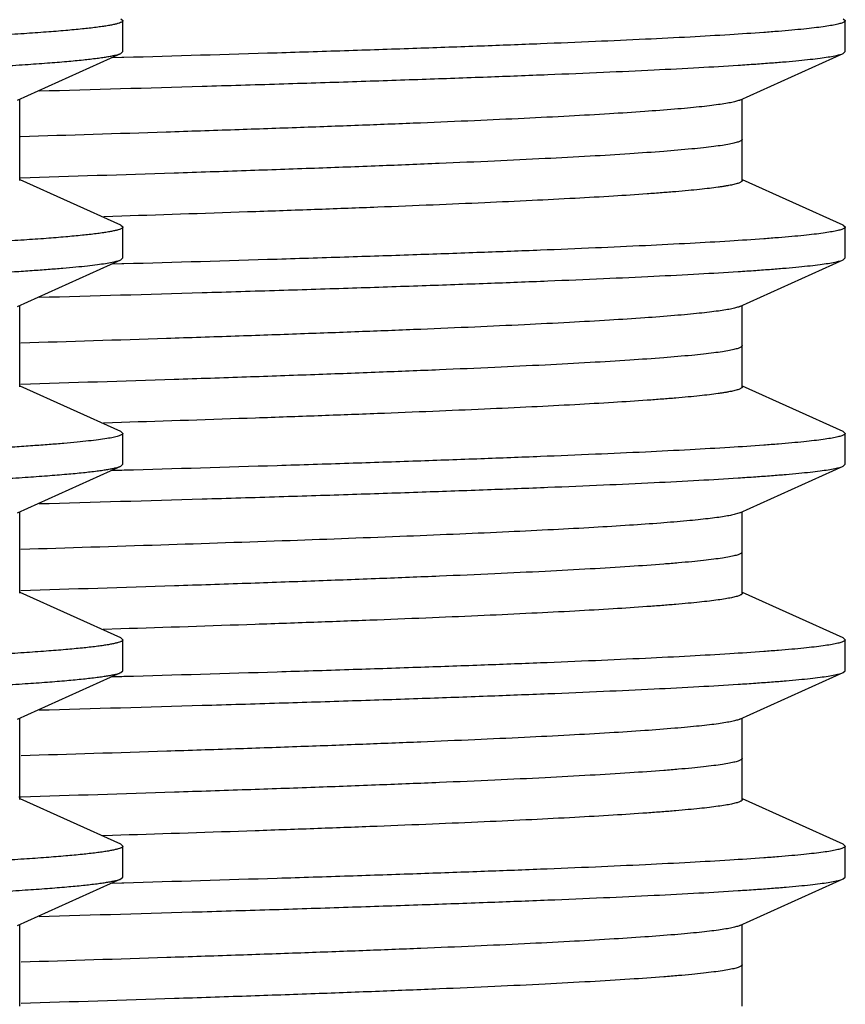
# Model space of a CAD drawing. Header units: inches. Extents: x 0 to 22, y 0 to 17.
# Tile 157 of 217: x 12.2043 to 12.2843, y 5.5869 to 5.6823. Entities that reach past the tile are written whole.
import ezdxf

# ---------------------------------------------------------------- set-up
doc = ezdxf.new("R2010")
doc.units = ezdxf.units.IN
doc.header["$LTSCALE"] = 1.21
doc.header["$MEASUREMENT"] = 0
doc.layers.get('0').update_dxf_attribs({"linetype": 'CONTINUOUS'})
doc.layers.add('02___PRT_ALL_AXES', color=7, linetype='CONTINUOUS')

msp = doc.modelspace()

# ---------------------------------------------------------------- linework, layer by layer
at = {"color": 7, "linetype": 'CONTINUOUS'}
for p, q in [((12.214096, 5.682417), (12.214299, 5.682234)), ((12.214299, 5.679234), (12.214299, 5.682234)), ((12.284096, 5.682417), (12.284299, 5.682234)), ((12.284299, 5.679234), (12.284299, 5.682234)), ((12.204079, 5.674535), (12.214096, 5.679051)), ((12.214096, 5.679051), (12.214299, 5.679234)), ((12.274079, 5.674535), (12.284096, 5.679051)), ((12.284096, 5.679051), (12.284299, 5.679234)), ((12.214201, 5.678649), (12.213257, 5.678622)), ((12.214404, 5.678655), (12.214201, 5.678649)), ((12.204299, 5.666734), (12.204299, 5.674635)), ((12.274299, 5.666734), (12.274299, 5.674635)), ((12.214096, 5.662417), (12.204337, 5.666817)), ((12.284096, 5.662417), (12.274337, 5.666817)), ((12.214192, 5.663285), (12.212444, 5.663229)), ((12.214096, 5.662417), (12.214299, 5.662234)), ((12.214299, 5.659234), (12.214299, 5.662234)), ((12.284096, 5.662417), (12.284299, 5.662234)), ((12.284299, 5.659234), (12.284299, 5.662234)), ((12.204079, 5.654535), (12.214096, 5.659051)), ((12.214096, 5.659051), (12.214299, 5.659234)), ((12.274079, 5.654535), (12.284096, 5.659051)), ((12.284096, 5.659051), (12.284299, 5.659234)), ((12.214202, 5.658649), (12.213258, 5.658622)), ((12.214406, 5.658655), (12.214202, 5.658649)), ((12.204299, 5.646734), (12.204299, 5.654635)), ((12.274299, 5.646734), (12.274299, 5.654635)), ((12.214096, 5.642417), (12.204337, 5.646817)), ((12.284096, 5.642417), (12.274337, 5.646817)), ((12.214152, 5.643283), (12.21242, 5.643229)), ((12.214096, 5.642417), (12.214299, 5.642234)), ((12.214299, 5.639234), (12.214299, 5.642234)), ((12.284096, 5.642417), (12.284299, 5.642234)), ((12.284299, 5.639234), (12.284299, 5.642234)), ((12.204079, 5.634535), (12.214096, 5.639051)), ((12.214096, 5.639051), (12.214299, 5.639234)), ((12.274079, 5.634535), (12.284096, 5.639051)), ((12.284096, 5.639051), (12.284299, 5.639234)), ((12.214204, 5.63865), (12.213259, 5.638622)), ((12.214407, 5.638655), (12.214204, 5.63865)), ((12.204299, 5.626734), (12.204299, 5.634635)), ((12.274078, 5.634535), (12.273639, 5.63439)), ((12.274299, 5.626734), (12.274299, 5.634635)), ((12.214096, 5.622417), (12.204337, 5.626817)), ((12.284096, 5.622417), (12.274337, 5.626817)), ((12.2141, 5.623282), (12.212385, 5.623227)), ((12.214096, 5.622417), (12.214299, 5.622234)), ((12.214299, 5.619234), (12.214299, 5.622234)), ((12.284096, 5.622417), (12.284299, 5.622234)), ((12.284299, 5.619234), (12.284299, 5.622234)), ((12.204079, 5.614535), (12.214096, 5.619051)), ((12.214096, 5.619051), (12.214299, 5.619234)), ((12.274079, 5.614535), (12.284096, 5.619051)), ((12.284096, 5.619051), (12.284299, 5.619234)), ((12.214202, 5.618649), (12.213258, 5.618622)), ((12.214406, 5.618655), (12.214202, 5.618649)), ((12.204299, 5.606734), (12.204299, 5.614635)), ((12.274299, 5.606734), (12.274299, 5.614635)), ((12.214096, 5.602417), (12.204337, 5.606817)), ((12.284096, 5.602417), (12.274337, 5.606817)), ((12.2133, 5.603256), (12.212339, 5.603226)), ((12.2141, 5.603282), (12.2133, 5.603256)), ((12.214096, 5.602417), (12.214299, 5.602234)), ((12.214299, 5.599234), (12.214299, 5.602234)), ((12.284096, 5.602417), (12.284299, 5.602234)), ((12.284299, 5.599234), (12.284299, 5.602234)), ((12.204079, 5.594535), (12.214096, 5.599051)), ((12.214096, 5.599051), (12.214299, 5.599234)), ((12.274079, 5.594535), (12.284096, 5.599051)), ((12.284096, 5.599051), (12.284299, 5.599234)), ((12.214203, 5.598649), (12.213258, 5.598622)), ((12.214406, 5.598655), (12.214203, 5.598649)), ((12.204299, 5.586734), (12.204299, 5.594635)), ((12.274299, 5.586734), (12.274299, 5.594635))]:
    msp.add_line(p, q, dxfattribs=at)
at = {"color": 9, "linetype": 'CONTINUOUS'}
msp.add_line((12.204432, 5.606981), (12.204216, 5.606974), dxfattribs=at)
at = {"color": 7, "linetype": 'CONTINUOUS'}
for points, knots in [([(12.214288, 5.682192), (12.214281, 5.682178), (12.214258, 5.682149), (12.21421, 5.682111), (12.214146, 5.682074), (12.214026, 5.682019), (12.213831, 5.681953), (12.213543, 5.681879), (12.213186, 5.681803), (12.212759, 5.681728), (12.212261, 5.681652), (12.21146, 5.681545), (12.210286, 5.681414), (12.208672, 5.681264), (12.206787, 5.681113), (12.204637, 5.680961), (12.202226, 5.68081), (12.19956, 5.680658), (12.196645, 5.680506), (12.193487, 5.680354), (12.190094, 5.680201), (12.185123, 5.679992), (12.178384, 5.679733), (12.169712, 5.679431), (12.160318, 5.679127), (12.150289, 5.678824), (12.139718, 5.67852), (12.128701, 5.678216), (12.117339, 5.677912), (12.105738, 5.677608), (12.094004, 5.677304), (12.082245, 5.677), (12.07057, 5.676696), (12.059085, 5.676392), (12.047897, 5.676088), (12.037109, 5.675784), (12.026819, 5.675481), (12.017122, 5.675177), (12.008108, 5.674874), (11.999859, 5.674572), (11.992451, 5.67427), (11.986836, 5.67401), (11.982815, 5.673799), (11.980169, 5.673647), (11.977779, 5.673495), (11.97565, 5.673344), (11.973787, 5.673193), (11.972195, 5.673042), (11.971039, 5.672911), (11.970253, 5.672804), (11.969767, 5.672728), (11.969351, 5.672653), (11.969004, 5.672578), (11.968728, 5.672503), (11.968569, 5.672447), (11.968503, 5.672417)], [0, 0, 0, 0, 0.000194, 0.000437, 0.00074, 0.001106, 0.002038, 0.003243, 0.004726, 0.006489, 0.008533, 0.010857, 0.016341, 0.022932, 0.030618, 0.039382, 0.049203, 0.060062, 0.071932, 0.084786, 0.098596, 0.11333, 0.14543, 0.180796, 0.219101, 0.259992, 0.303094, 0.348011, 0.394329, 0.441625, 0.489463, 0.537402, 0.585001, 0.631823, 0.677436, 0.721423, 0.763377, 0.802916, 0.839674, 0.873313, 0.903528, 0.930038, 0.941828, 0.952604, 0.962342, 0.97102, 0.978619, 0.985122, 0.990517, 0.992796, 0.994794, 0.996513, 0.997951, 0.999112, 1, 1, 1, 1]), ([(12.214299, 5.682234), (12.214299, 5.682231), (12.214298, 5.682216), (12.214293, 5.682202), (12.214288, 5.682192)], [0, 0, 0, 0, 0.241154, 1, 1, 1, 1]), ([(12.284288, 5.682192), (12.284277, 5.68217), (12.284236, 5.682127), (12.284149, 5.682074), (12.284026, 5.68202), (12.283867, 5.681966), (12.283672, 5.681911), (12.283339, 5.681833), (12.28283, 5.681738), (12.282109, 5.681629), (12.281243, 5.68152), (12.280232, 5.681411), (12.279078, 5.681301), (12.277782, 5.681192), (12.275775, 5.681038), (12.272925, 5.680849), (12.269104, 5.680631), (12.264763, 5.680412), (12.259924, 5.680192), (12.25461, 5.679973), (12.248846, 5.679753), (12.24266, 5.679533), (12.236081, 5.679312), (12.226619, 5.679012), (12.219354, 5.678797), (12.214404, 5.678655)], [0, 0, 0, 0, 0.001036, 0.002473, 0.004373, 0.006764, 0.009657, 0.013059, 0.021404, 0.031812, 0.04428, 0.058796, 0.075347, 0.093918, 0.11449, 0.161528, 0.216242, 0.278375, 0.347625, 0.423669, 0.506134, 0.594632, 0.688732, 0.787983, 1, 1, 1, 1]), ([(12.284299, 5.682234), (12.284299, 5.682231), (12.284298, 5.682216), (12.284293, 5.682202), (12.284288, 5.682192)], [0, 0, 0, 0, 0.241154, 1, 1, 1, 1]), ([(11.968299, 5.669234), (11.968299, 5.669247), (11.968307, 5.669276), (11.968336, 5.669315), (11.968383, 5.669353), (11.968446, 5.669391), (11.968527, 5.669429), (11.968626, 5.669467), (11.968742, 5.669505), (11.968931, 5.669559), (11.969213, 5.669625), (11.969605, 5.6697), (11.970067, 5.669776), (11.9706, 5.669852), (11.971203, 5.669929), (11.971875, 5.670005), (11.972617, 5.670081), (11.973743, 5.670187), (11.975321, 5.670318), (11.977415, 5.67047), (11.979774, 5.670623), (11.982391, 5.670775), (11.985262, 5.670928), (11.988378, 5.671081), (11.991734, 5.671233), (11.996662, 5.671444), (12.003357, 5.671704), (12.011988, 5.672008), (12.021355, 5.672312), (12.031372, 5.672617), (12.041944, 5.672922), (12.052975, 5.673227), (12.064361, 5.673533), (12.075998, 5.673838), (12.087776, 5.674143), (12.099588, 5.674449), (12.111322, 5.674754), (12.12287, 5.675059), (12.134126, 5.675364), (12.144983, 5.67567), (12.155343, 5.675974), (12.165108, 5.676279), (12.174189, 5.676584), (12.1825, 5.676888), (12.189964, 5.677191), (12.195623, 5.677452), (12.199675, 5.677664), (12.202341, 5.677816), (12.20475, 5.677969), (12.206896, 5.678121), (12.208773, 5.678273), (12.210378, 5.678424), (12.211542, 5.678555), (12.212334, 5.678663), (12.212824, 5.678739), (12.213243, 5.678815), (12.213592, 5.67889), (12.21387, 5.678965), (12.214029, 5.679021), (12.214096, 5.679051)], [0, 0, 0, 0, 0.00016, 0.00035, 0.000589, 0.000887, 0.001248, 0.001676, 0.002172, 0.002737, 0.004077, 0.005697, 0.007601, 0.009787, 0.012256, 0.015005, 0.018034, 0.021342, 0.028787, 0.037324, 0.046933, 0.057592, 0.069278, 0.081963, 0.095618, 0.110212, 0.14208, 0.177272, 0.215461, 0.256295, 0.299394, 0.344359, 0.390773, 0.438206, 0.486219, 0.534365, 0.582197, 0.629271, 0.675151, 0.719413, 0.761645, 0.801457, 0.838478, 0.872366, 0.902807, 0.929519, 0.9414, 0.952258, 0.96207, 0.970814, 0.978471, 0.985022, 0.990456, 0.992751, 0.994763, 0.996493, 0.99794, 0.999108, 1, 1, 1, 1]), ([(12.206177, 5.675423), (12.211446, 5.67557), (12.219202, 5.675791), (12.22933, 5.676098), (12.236434, 5.676324), (12.243157, 5.67655), (12.249464, 5.676775), (12.255325, 5.677001), (12.260708, 5.677226), (12.265587, 5.677451), (12.269936, 5.677676), (12.27322, 5.677869), (12.275566, 5.678026), (12.27711, 5.678139), (12.278506, 5.678251), (12.279755, 5.678364), (12.280852, 5.678476), (12.281799, 5.678588), (12.282593, 5.6787), (12.283158, 5.678797), (12.283532, 5.678877), (12.283755, 5.678933), (12.28394, 5.678989), (12.284049, 5.67903), (12.284096, 5.679051)], [0, 0, 0, 0, 0.202613, 0.29826, 0.38948, 0.475809, 0.556812, 0.632076, 0.701225, 0.763904, 0.819805, 0.868641, 0.890334, 0.910175, 0.928138, 0.9442, 0.958344, 0.970559, 0.980831, 0.989153, 0.992584, 0.995532, 0.998001, 1, 1, 1, 1]), ([(12.274079, 5.674535), (12.274033, 5.674515), (12.273929, 5.674474), (12.273753, 5.67442), (12.273544, 5.674365), (12.273198, 5.674286), (12.272679, 5.674191), (12.271954, 5.674082), (12.271095, 5.673972), (12.270102, 5.673862), (12.268976, 5.673751), (12.267215, 5.673597), (12.264693, 5.673407), (12.261291, 5.673187), (12.257402, 5.672967), (12.253045, 5.672746), (12.248241, 5.672526), (12.243013, 5.672305), (12.237387, 5.672083), (12.23139, 5.671862), (12.225051, 5.671641), (12.216008, 5.671339), (12.20908, 5.671122), (12.204372, 5.670979)], [0, 0, 0, 0, 0.002162, 0.004788, 0.007885, 0.011458, 0.020037, 0.030531, 0.042938, 0.05725, 0.073451, 0.091523, 0.133195, 0.18208, 0.237936, 0.300504, 0.369474, 0.444515, 0.525264, 0.611325, 0.702284, 0.797694, 1, 1, 1, 1]), ([(12.274299, 5.666734), (12.274299, 5.666725), (12.274296, 5.666706), (12.274283, 5.666679), (12.274262, 5.666651), (12.274221, 5.666613), (12.274146, 5.666566), (12.274032, 5.666513), (12.273885, 5.66646), (12.273628, 5.666383), (12.273325, 5.666314), (12.272979, 5.666246), (12.272673, 5.666193), (12.272335, 5.666139), (12.27182, 5.666064), (12.271098, 5.665972), (12.270137, 5.665865), (12.269051, 5.665758), (12.267841, 5.665651), (12.266509, 5.665544), (12.264494, 5.665395), (12.261682, 5.665211), (12.257966, 5.664997), (12.253806, 5.664784), (12.249222, 5.664569), (12.244235, 5.664355), (12.238868, 5.66414), (12.233145, 5.663926), (12.22488, 5.663632), (12.218526, 5.663423), (12.214192, 5.663285)], [0, 0, 0, 0, 0.000452, 0.000942, 0.0015, 0.002148, 0.003759, 0.005839, 0.008413, 0.011496, 0.019208, 0.023844, 0.029002, 0.034681, 0.040882, 0.054845, 0.070883, 0.088981, 0.109116, 0.131268, 0.155416, 0.209592, 0.271389, 0.340538, 0.416719, 0.499586, 0.588764, 0.683838, 0.784382, 1, 1, 1, 1]), ([(12.214288, 5.662192), (12.214281, 5.662178), (12.214258, 5.662149), (12.21421, 5.662111), (12.214146, 5.662074), (12.214026, 5.662019), (12.213831, 5.661953), (12.213544, 5.661879), (12.213186, 5.661803), (12.212759, 5.661728), (12.212261, 5.661652), (12.21146, 5.661545), (12.210286, 5.661414), (12.208672, 5.661264), (12.206787, 5.661113), (12.204637, 5.660961), (12.202227, 5.66081), (12.199561, 5.660658), (12.196645, 5.660506), (12.193488, 5.660354), (12.190095, 5.660201), (12.185124, 5.659992), (12.178385, 5.659733), (12.169712, 5.659431), (12.160318, 5.659127), (12.150289, 5.658824), (12.139718, 5.65852), (12.128701, 5.658216), (12.117339, 5.657912), (12.105738, 5.657608), (12.094004, 5.657304), (12.082246, 5.657), (12.07057, 5.656696), (12.059086, 5.656392), (12.047897, 5.656088), (12.037109, 5.655784), (12.026819, 5.655481), (12.017122, 5.655177), (12.008107, 5.654874), (11.999859, 5.654572), (11.992451, 5.65427), (11.986836, 5.65401), (11.982815, 5.653799), (11.980169, 5.653647), (11.977779, 5.653495), (11.97565, 5.653344), (11.973787, 5.653193), (11.972195, 5.653042), (11.971039, 5.652911), (11.970253, 5.652804), (11.969767, 5.652728), (11.969351, 5.652653), (11.969004, 5.652578), (11.968728, 5.652503), (11.968569, 5.652447), (11.968503, 5.652417)], [0, 0, 0, 0, 0.000194, 0.000437, 0.00074, 0.001106, 0.002038, 0.003243, 0.004726, 0.006489, 0.008533, 0.010857, 0.016341, 0.022931, 0.030618, 0.039381, 0.049203, 0.060061, 0.071931, 0.084785, 0.098594, 0.113328, 0.145429, 0.180795, 0.2191, 0.259992, 0.303094, 0.34801, 0.394329, 0.441625, 0.489462, 0.537402, 0.585001, 0.631822, 0.677435, 0.721422, 0.763377, 0.802916, 0.839674, 0.873314, 0.903528, 0.930038, 0.941828, 0.952604, 0.962342, 0.97102, 0.978619, 0.985122, 0.990517, 0.992796, 0.994794, 0.996513, 0.997951, 0.999112, 1, 1, 1, 1]), ([(12.214299, 5.662234), (12.214299, 5.662231), (12.214298, 5.662216), (12.214293, 5.662202), (12.214288, 5.662192)], [0, 0, 0, 0, 0.241156, 1, 1, 1, 1]), ([(12.284288, 5.662192), (12.284277, 5.66217), (12.284236, 5.662127), (12.284149, 5.662074), (12.284026, 5.66202), (12.283867, 5.661966), (12.283672, 5.661911), (12.283339, 5.661833), (12.28283, 5.661738), (12.282109, 5.661629), (12.281243, 5.66152), (12.280232, 5.661411), (12.279078, 5.661301), (12.277782, 5.661192), (12.275775, 5.661038), (12.272925, 5.660849), (12.269104, 5.660631), (12.264764, 5.660412), (12.259925, 5.660192), (12.254611, 5.659973), (12.248846, 5.659753), (12.24266, 5.659533), (12.236082, 5.659313), (12.226621, 5.659012), (12.219355, 5.658797), (12.214406, 5.658655)], [0, 0, 0, 0, 0.001036, 0.002473, 0.004373, 0.006764, 0.009657, 0.013059, 0.021403, 0.031811, 0.044279, 0.058795, 0.075346, 0.093917, 0.114489, 0.161526, 0.216239, 0.278371, 0.347622, 0.423665, 0.50613, 0.594629, 0.688729, 0.787981, 1, 1, 1, 1]), ([(12.284299, 5.662234), (12.284299, 5.662231), (12.284298, 5.662216), (12.284293, 5.662202), (12.284288, 5.662192)], [0, 0, 0, 0, 0.241156, 1, 1, 1, 1]), ([(12.00454, 5.651742), (12.008993, 5.651905), (12.018404, 5.652223), (12.033173, 5.652673), (12.049138, 5.653124), (12.065969, 5.653576), (12.083322, 5.654028), (12.100838, 5.654481), (12.118158, 5.654933), (12.134926, 5.655384), (12.148396, 5.655767), (12.158639, 5.656077), (12.165828, 5.656304), (12.172633, 5.656532), (12.179019, 5.656759), (12.184953, 5.656986), (12.190406, 5.657213), (12.195348, 5.657439), (12.199755, 5.657666), (12.203082, 5.65786), (12.205459, 5.658018), (12.207023, 5.658132), (12.208438, 5.658246), (12.209703, 5.658359), (12.210814, 5.658472), (12.211773, 5.658585), (12.212576, 5.658697), (12.213148, 5.658795), (12.213526, 5.658876), (12.213752, 5.658932), (12.213938, 5.658988), (12.214048, 5.65903), (12.214096, 5.659051)], [0, 0, 0, 0, 0.063743, 0.134683, 0.211354, 0.292186, 0.375518, 0.459639, 0.542816, 0.623342, 0.699565, 0.73557, 0.76992, 0.802438, 0.832958, 0.861322, 0.887387, 0.911016, 0.932092, 0.950505, 0.958684, 0.966164, 0.972935, 0.978989, 0.98432, 0.988922, 0.992791, 0.995924, 0.997214, 0.998323, 0.99925, 1, 1, 1, 1]), ([(12.206176, 5.655423), (12.211445, 5.65557), (12.219202, 5.655791), (12.22933, 5.656098), (12.236434, 5.656324), (12.243157, 5.65655), (12.249464, 5.656775), (12.255324, 5.657001), (12.260708, 5.657226), (12.265586, 5.657451), (12.269936, 5.657676), (12.27322, 5.657869), (12.275566, 5.658026), (12.27711, 5.658139), (12.278506, 5.658251), (12.279755, 5.658364), (12.280852, 5.658476), (12.281799, 5.658588), (12.282593, 5.6587), (12.283158, 5.658797), (12.283532, 5.658877), (12.283755, 5.658933), (12.28394, 5.658989), (12.284049, 5.65903), (12.284096, 5.659051)], [0, 0, 0, 0, 0.202613, 0.29826, 0.38948, 0.475809, 0.556813, 0.632076, 0.701225, 0.763904, 0.819805, 0.868641, 0.890334, 0.910175, 0.928138, 0.9442, 0.958344, 0.970558, 0.98083, 0.989153, 0.992584, 0.995532, 0.998001, 1, 1, 1, 1]), ([(12.274079, 5.654535), (12.274033, 5.654515), (12.273929, 5.654474), (12.273753, 5.65442), (12.273544, 5.654365), (12.273198, 5.654286), (12.272679, 5.654191), (12.271955, 5.654082), (12.271096, 5.653972), (12.270103, 5.653862), (12.268978, 5.653751), (12.267218, 5.653597), (12.264697, 5.653407), (12.261297, 5.653187), (12.25741, 5.652967), (12.253055, 5.652747), (12.248253, 5.652526), (12.243027, 5.652305), (12.237404, 5.652084), (12.231409, 5.651863), (12.225073, 5.651641), (12.216033, 5.65134), (12.209109, 5.651123), (12.204403, 5.65098)], [0, 0, 0, 0, 0.002162, 0.004787, 0.007884, 0.011458, 0.020037, 0.030532, 0.042939, 0.05725, 0.073451, 0.091523, 0.133193, 0.182077, 0.237932, 0.300497, 0.369466, 0.444505, 0.525253, 0.611313, 0.702274, 0.797686, 1, 1, 1, 1]), ([(12.274299, 5.646734), (12.274299, 5.646725), (12.274296, 5.646706), (12.274283, 5.646679), (12.274262, 5.646651), (12.274221, 5.646613), (12.274146, 5.646566), (12.274032, 5.646513), (12.273885, 5.64646), (12.273627, 5.646383), (12.273324, 5.646314), (12.272978, 5.646246), (12.272672, 5.646192), (12.272333, 5.646139), (12.271818, 5.646064), (12.271096, 5.645972), (12.270134, 5.645865), (12.269047, 5.645758), (12.267836, 5.645651), (12.266504, 5.645543), (12.264487, 5.645394), (12.261673, 5.645211), (12.257954, 5.644997), (12.253791, 5.644783), (12.249204, 5.644569), (12.244214, 5.644354), (12.238843, 5.644139), (12.233116, 5.643924), (12.224847, 5.643631), (12.218488, 5.643422), (12.214152, 5.643283)], [0, 0, 0, 0, 0.000452, 0.000941, 0.0015, 0.002148, 0.00376, 0.005839, 0.008412, 0.011494, 0.019207, 0.023844, 0.029002, 0.034683, 0.040884, 0.054847, 0.070886, 0.088984, 0.109122, 0.131276, 0.155425, 0.209602, 0.271404, 0.340553, 0.416738, 0.499604, 0.588782, 0.683856, 0.784396, 1, 1, 1, 1]), ([(12.214288, 5.642192), (12.214277, 5.642169), (12.214232, 5.642124), (12.214137, 5.642067), (12.214002, 5.642011), (12.213827, 5.641954), (12.213612, 5.641896), (12.213245, 5.641814), (12.212684, 5.641714), (12.211887, 5.641599), (12.21093, 5.641485), (12.209813, 5.641369), (12.208538, 5.641254), (12.207106, 5.641138), (12.205519, 5.641022), (12.203779, 5.640907), (12.201162, 5.640746), (12.197527, 5.640548), (12.192744, 5.640317), (12.187418, 5.640086), (12.181579, 5.639855), (12.175256, 5.639623), (12.168485, 5.639391), (12.161301, 5.639159), (12.153743, 5.638928), (12.145851, 5.638696), (12.134785, 5.638382), (12.120446, 5.637993), (12.102849, 5.637533), (12.085005, 5.637072), (12.067296, 5.636611), (12.050099, 5.636151), (12.033782, 5.635691), (12.018694, 5.635232), (12.009084, 5.634908), (12.00454, 5.634742)], [0, 0, 0, 0, 0.000367, 0.000885, 0.001575, 0.002448, 0.003507, 0.004755, 0.007823, 0.011654, 0.016246, 0.021596, 0.027696, 0.034541, 0.042123, 0.050429, 0.05945, 0.079591, 0.102437, 0.127868, 0.155749, 0.185931, 0.218255, 0.252546, 0.288622, 0.32629, 0.365349, 0.446796, 0.531229, 0.616846, 0.701819, 0.784332, 0.862624, 0.935031, 1, 1, 1, 1]), ([(12.214299, 5.642234), (12.214299, 5.642231), (12.214298, 5.642216), (12.214293, 5.642202), (12.214288, 5.642192)], [0, 0, 0, 0, 0.241162, 1, 1, 1, 1]), ([(12.284288, 5.642192), (12.284277, 5.64217), (12.284236, 5.642127), (12.284149, 5.642074), (12.284026, 5.64202), (12.283867, 5.641966), (12.283672, 5.641911), (12.283339, 5.641833), (12.28283, 5.641738), (12.282109, 5.641629), (12.281243, 5.64152), (12.280232, 5.641411), (12.279078, 5.641301), (12.277782, 5.641192), (12.275776, 5.641038), (12.272925, 5.640849), (12.269104, 5.640631), (12.264764, 5.640412), (12.259925, 5.640192), (12.254611, 5.639973), (12.248847, 5.639753), (12.242661, 5.639533), (12.236083, 5.639313), (12.226622, 5.639012), (12.219356, 5.638797), (12.214407, 5.638655)], [0, 0, 0, 0, 0.001036, 0.002472, 0.004373, 0.006763, 0.009656, 0.013058, 0.021402, 0.03181, 0.044278, 0.058794, 0.075344, 0.093915, 0.114487, 0.161523, 0.216236, 0.278368, 0.347618, 0.423662, 0.506127, 0.594627, 0.688727, 0.787979, 1, 1, 1, 1]), ([(12.284299, 5.642234), (12.284299, 5.642231), (12.284298, 5.642216), (12.284293, 5.642202), (12.284288, 5.642192)], [0, 0, 0, 0, 0.241162, 1, 1, 1, 1]), ([(11.968299, 5.629234), (11.968299, 5.629247), (11.968307, 5.629276), (11.968336, 5.629315), (11.968383, 5.629353), (11.968446, 5.629391), (11.968527, 5.629429), (11.968626, 5.629467), (11.968742, 5.629505), (11.968931, 5.629559), (11.969213, 5.629625), (11.969605, 5.6297), (11.970067, 5.629776), (11.9706, 5.629852), (11.971203, 5.629929), (11.971875, 5.630005), (11.972617, 5.630081), (11.973743, 5.630187), (11.975321, 5.630318), (11.977415, 5.63047), (11.979774, 5.630623), (11.982391, 5.630775), (11.985262, 5.630928), (11.988378, 5.631081), (11.991734, 5.631233), (11.996662, 5.631444), (12.003357, 5.631704), (12.011988, 5.632008), (12.021356, 5.632312), (12.031372, 5.632617), (12.041945, 5.632922), (12.052975, 5.633227), (12.064362, 5.633533), (12.075998, 5.633838), (12.087777, 5.634143), (12.099588, 5.634449), (12.111322, 5.634754), (12.12287, 5.635059), (12.134126, 5.635364), (12.144983, 5.63567), (12.155343, 5.635974), (12.165108, 5.636279), (12.174189, 5.636584), (12.1825, 5.636888), (12.189964, 5.637191), (12.195623, 5.637452), (12.199675, 5.637664), (12.202341, 5.637816), (12.20475, 5.637969), (12.206896, 5.638121), (12.208773, 5.638273), (12.210378, 5.638424), (12.211542, 5.638555), (12.212334, 5.638663), (12.212824, 5.638739), (12.213243, 5.638815), (12.213592, 5.63889), (12.21387, 5.638965), (12.214029, 5.639021), (12.214096, 5.639051)], [0, 0, 0, 0, 0.00016, 0.00035, 0.000589, 0.000887, 0.001248, 0.001676, 0.002172, 0.002737, 0.004077, 0.005697, 0.007601, 0.009787, 0.012256, 0.015005, 0.018035, 0.021342, 0.028787, 0.037324, 0.046933, 0.057592, 0.069278, 0.081963, 0.095618, 0.110212, 0.14208, 0.177272, 0.215462, 0.256297, 0.299397, 0.344362, 0.390776, 0.438209, 0.486221, 0.534366, 0.582198, 0.629271, 0.675151, 0.719413, 0.761645, 0.801457, 0.838479, 0.872366, 0.902807, 0.929519, 0.9414, 0.952258, 0.96207, 0.970814, 0.978471, 0.985022, 0.990456, 0.992751, 0.994763, 0.996493, 0.99794, 0.999108, 1, 1, 1, 1]), ([(12.206177, 5.635423), (12.211446, 5.63557), (12.219202, 5.635791), (12.229331, 5.636098), (12.236434, 5.636324), (12.243157, 5.63655), (12.249465, 5.636775), (12.255325, 5.637001), (12.260708, 5.637226), (12.265587, 5.637451), (12.269936, 5.637676), (12.27322, 5.637869), (12.275566, 5.638026), (12.27711, 5.638139), (12.278506, 5.638251), (12.279755, 5.638364), (12.280852, 5.638476), (12.281799, 5.638588), (12.282593, 5.6387), (12.283158, 5.638797), (12.283532, 5.638877), (12.283755, 5.638933), (12.28394, 5.638989), (12.284049, 5.63903), (12.284096, 5.639051)], [0, 0, 0, 0, 0.202614, 0.298261, 0.389481, 0.47581, 0.556813, 0.632076, 0.701225, 0.763905, 0.819806, 0.868641, 0.890334, 0.910175, 0.928138, 0.944199, 0.958344, 0.970558, 0.98083, 0.989153, 0.992584, 0.995532, 0.998001, 1, 1, 1, 1]), ([(12.273639, 5.63439), (12.273484, 5.634349), (12.273129, 5.634272), (12.272532, 5.634167), (12.271811, 5.634062), (12.270966, 5.633957), (12.269998, 5.633851), (12.268466, 5.633702), (12.266253, 5.63352), (12.263247, 5.63331), (12.259784, 5.633099), (12.25588, 5.632888), (12.251552, 5.632676), (12.24682, 5.632464), (12.239765, 5.632172), (12.230109, 5.631811), (12.217642, 5.63139), (12.208942, 5.631118), (12.204422, 5.630981)], [0, 0, 0, 0, 0.006967, 0.015707, 0.02622, 0.038501, 0.052544, 0.068337, 0.105098, 0.148628, 0.198746, 0.255223, 0.317815, 0.38624, 0.460193, 0.623346, 0.80436, 1, 1, 1, 1]), ([(12.274299, 5.626734), (12.274299, 5.626725), (12.274296, 5.626706), (12.274283, 5.626678), (12.274262, 5.626651), (12.27422, 5.626613), (12.274146, 5.626566), (12.274031, 5.626513), (12.273885, 5.62646), (12.273627, 5.626383), (12.273222, 5.62629), (12.272639, 5.626185), (12.271929, 5.626078), (12.271093, 5.625972), (12.27013, 5.625865), (12.269042, 5.625758), (12.26783, 5.62565), (12.266496, 5.625543), (12.264478, 5.625394), (12.261661, 5.62521), (12.257939, 5.624996), (12.253772, 5.624782), (12.249181, 5.624567), (12.244186, 5.624353), (12.238811, 5.624138), (12.233079, 5.623923), (12.224803, 5.62363), (12.21844, 5.62342), (12.2141, 5.623282)], [0, 0, 0, 0, 0.000451, 0.000941, 0.0015, 0.002148, 0.00376, 0.005839, 0.008413, 0.011494, 0.019206, 0.029003, 0.040886, 0.054851, 0.070889, 0.088989, 0.109129, 0.131286, 0.155436, 0.209615, 0.271422, 0.340573, 0.41676, 0.499628, 0.588806, 0.683878, 0.784412, 1, 1, 1, 1]), ([(12.214288, 5.622192), (12.214281, 5.622178), (12.214258, 5.622149), (12.21421, 5.622111), (12.214146, 5.622074), (12.214026, 5.622019), (12.213831, 5.621953), (12.213544, 5.621879), (12.213186, 5.621803), (12.212759, 5.621728), (12.212261, 5.621652), (12.21146, 5.621545), (12.210286, 5.621414), (12.208672, 5.621264), (12.206788, 5.621113), (12.204638, 5.620961), (12.202227, 5.62081), (12.199561, 5.620658), (12.196646, 5.620506), (12.193488, 5.620354), (12.190095, 5.620201), (12.185124, 5.619992), (12.178385, 5.619734), (12.169713, 5.619431), (12.160319, 5.619127), (12.15029, 5.618824), (12.139718, 5.61852), (12.128701, 5.618216), (12.11734, 5.617912), (12.105739, 5.617608), (12.094006, 5.617304), (12.082247, 5.617), (12.070571, 5.616696), (12.059087, 5.616392), (12.047898, 5.616088), (12.03711, 5.615784), (12.026819, 5.615481), (12.017122, 5.615177), (12.008108, 5.614874), (11.999859, 5.614572), (11.992451, 5.61427), (11.986836, 5.61401), (11.982815, 5.613799), (11.980169, 5.613647), (11.977779, 5.613495), (11.97565, 5.613344), (11.973787, 5.613193), (11.972195, 5.613042), (11.971039, 5.612911), (11.970253, 5.612804), (11.969767, 5.612728), (11.969351, 5.612653), (11.969004, 5.612578), (11.968728, 5.612503), (11.968569, 5.612447), (11.968503, 5.612417)], [0, 0, 0, 0, 0.000194, 0.000437, 0.00074, 0.001106, 0.002037, 0.003243, 0.004726, 0.006489, 0.008532, 0.010856, 0.01634, 0.02293, 0.030616, 0.03938, 0.049201, 0.060059, 0.071929, 0.084783, 0.098592, 0.113326, 0.145426, 0.180792, 0.219097, 0.259989, 0.303091, 0.348008, 0.394326, 0.441621, 0.489458, 0.537397, 0.584996, 0.631818, 0.677431, 0.721418, 0.763374, 0.802914, 0.839672, 0.873313, 0.903527, 0.930037, 0.941828, 0.952604, 0.962342, 0.97102, 0.978619, 0.985122, 0.990517, 0.992796, 0.994794, 0.996512, 0.997951, 0.999112, 1, 1, 1, 1]), ([(12.214299, 5.622234), (12.214299, 5.622231), (12.214298, 5.622216), (12.214293, 5.622202), (12.214288, 5.622192)], [0, 0, 0, 0, 0.241169, 1, 1, 1, 1]), ([(12.284288, 5.622192), (12.284277, 5.62217), (12.284236, 5.622127), (12.284149, 5.622074), (12.284026, 5.62202), (12.283867, 5.621966), (12.283672, 5.621911), (12.283339, 5.621833), (12.28283, 5.621738), (12.282109, 5.621629), (12.281243, 5.62152), (12.280232, 5.621411), (12.279078, 5.621301), (12.277782, 5.621192), (12.275776, 5.621038), (12.272925, 5.620849), (12.269104, 5.620631), (12.264764, 5.620412), (12.259925, 5.620192), (12.254611, 5.619973), (12.248847, 5.619753), (12.242661, 5.619533), (12.236083, 5.619313), (12.226621, 5.619012), (12.219355, 5.618797), (12.214406, 5.618655)], [0, 0, 0, 0, 0.001036, 0.002472, 0.004373, 0.006763, 0.009656, 0.013057, 0.021401, 0.031809, 0.044277, 0.058792, 0.075343, 0.093914, 0.114485, 0.161521, 0.216234, 0.278366, 0.347616, 0.42366, 0.506126, 0.594625, 0.688726, 0.787979, 1, 1, 1, 1]), ([(12.284299, 5.622234), (12.284299, 5.622231), (12.284298, 5.622216), (12.284293, 5.622202), (12.284288, 5.622192)], [0, 0, 0, 0, 0.241169, 1, 1, 1, 1]), ([(11.968299, 5.609234), (11.968299, 5.609247), (11.968307, 5.609276), (11.968336, 5.609315), (11.968383, 5.609353), (11.968446, 5.609391), (11.968527, 5.609429), (11.968626, 5.609467), (11.968742, 5.609505), (11.968931, 5.609559), (11.969213, 5.609625), (11.969605, 5.6097), (11.970067, 5.609776), (11.9706, 5.609852), (11.971203, 5.609929), (11.971875, 5.610005), (11.972617, 5.610081), (11.973743, 5.610187), (11.975321, 5.610318), (11.977415, 5.61047), (11.979774, 5.610623), (11.982391, 5.610775), (11.985262, 5.610928), (11.988378, 5.611081), (11.991734, 5.611233), (11.996662, 5.611444), (12.003357, 5.611704), (12.011989, 5.612008), (12.021356, 5.612312), (12.031372, 5.612617), (12.041945, 5.612922), (12.052976, 5.613227), (12.064362, 5.613533), (12.075998, 5.613838), (12.087777, 5.614143), (12.099588, 5.614449), (12.111322, 5.614754), (12.12287, 5.615059), (12.134126, 5.615364), (12.144983, 5.61567), (12.155343, 5.615974), (12.165108, 5.616279), (12.174189, 5.616584), (12.1825, 5.616888), (12.189964, 5.617191), (12.195623, 5.617452), (12.199675, 5.617664), (12.202341, 5.617816), (12.20475, 5.617969), (12.206896, 5.618121), (12.208773, 5.618273), (12.210378, 5.618424), (12.211542, 5.618555), (12.212334, 5.618663), (12.212824, 5.618739), (12.213243, 5.618815), (12.213592, 5.61889), (12.21387, 5.618965), (12.214029, 5.619021), (12.214096, 5.619051)], [0, 0, 0, 0, 0.00016, 0.00035, 0.000589, 0.000887, 0.001248, 0.001676, 0.002172, 0.002737, 0.004077, 0.005697, 0.007601, 0.009787, 0.012256, 0.015005, 0.018035, 0.021342, 0.028787, 0.037324, 0.046933, 0.057592, 0.069278, 0.081963, 0.095618, 0.110213, 0.14208, 0.177273, 0.215463, 0.256298, 0.299398, 0.344363, 0.390777, 0.43821, 0.486222, 0.534367, 0.582198, 0.629271, 0.675151, 0.719413, 0.761645, 0.801457, 0.838479, 0.872366, 0.902807, 0.929519, 0.9414, 0.952258, 0.96207, 0.970814, 0.978471, 0.985022, 0.990456, 0.992751, 0.994763, 0.996493, 0.99794, 0.999108, 1, 1, 1, 1]), ([(12.206177, 5.615423), (12.211446, 5.61557), (12.219202, 5.615791), (12.229331, 5.616098), (12.236434, 5.616324), (12.243157, 5.61655), (12.249465, 5.616775), (12.255325, 5.617001), (12.260708, 5.617226), (12.265587, 5.617451), (12.269936, 5.617676), (12.27322, 5.617869), (12.275566, 5.618026), (12.27711, 5.618139), (12.278506, 5.618251), (12.279754, 5.618364), (12.280852, 5.618476), (12.281799, 5.618588), (12.282593, 5.6187), (12.283158, 5.618797), (12.283532, 5.618877), (12.283755, 5.618933), (12.28394, 5.618989), (12.284049, 5.61903), (12.284096, 5.619051)], [0, 0, 0, 0, 0.202614, 0.298261, 0.389481, 0.47581, 0.556813, 0.632076, 0.701225, 0.763904, 0.819805, 0.868641, 0.890334, 0.910175, 0.928137, 0.944199, 0.958344, 0.970558, 0.98083, 0.989153, 0.992584, 0.995532, 0.998001, 1, 1, 1, 1]), ([(12.274078, 5.614535), (12.274033, 5.614515), (12.273929, 5.614474), (12.273753, 5.61442), (12.273544, 5.614365), (12.273198, 5.614286), (12.27268, 5.614191), (12.271956, 5.614082), (12.271097, 5.613972), (12.270105, 5.613862), (12.26898, 5.613752), (12.26722, 5.613597), (12.264701, 5.613407), (12.261302, 5.613188), (12.257417, 5.612968), (12.253064, 5.612747), (12.248264, 5.612527), (12.243041, 5.612306), (12.237419, 5.612085), (12.231428, 5.611863), (12.225094, 5.611642), (12.216058, 5.611341), (12.209136, 5.611124), (12.204432, 5.610981)], [0, 0, 0, 0, 0.002162, 0.004787, 0.007883, 0.011456, 0.020036, 0.030533, 0.04294, 0.057249, 0.073449, 0.091521, 0.133192, 0.182072, 0.237928, 0.300488, 0.369458, 0.444495, 0.525242, 0.611303, 0.702263, 0.797678, 1, 1, 1, 1]), ([(12.274299, 5.606734), (12.274299, 5.606725), (12.274296, 5.606706), (12.274283, 5.606678), (12.274262, 5.606651), (12.27422, 5.606613), (12.274146, 5.606566), (12.274031, 5.606513), (12.273885, 5.60646), (12.273627, 5.606383), (12.273222, 5.60629), (12.27264, 5.606185), (12.271929, 5.606078), (12.271093, 5.605972), (12.27013, 5.605865), (12.269042, 5.605758), (12.26783, 5.60565), (12.266496, 5.605543), (12.264478, 5.605394), (12.261661, 5.60521), (12.257939, 5.604996), (12.253772, 5.604782), (12.249181, 5.604567), (12.244186, 5.604353), (12.238811, 5.604138), (12.233079, 5.603923), (12.224803, 5.60363), (12.21844, 5.60342), (12.2141, 5.603282)], [0, 0, 0, 0, 0.000452, 0.000941, 0.0015, 0.002148, 0.003761, 0.00584, 0.008414, 0.011495, 0.019206, 0.029002, 0.040886, 0.054852, 0.07089, 0.088988, 0.109128, 0.131286, 0.155437, 0.209615, 0.271422, 0.340573, 0.416761, 0.499629, 0.588805, 0.683879, 0.784412, 1, 1, 1, 1]), ([(12.214288, 5.602192), (12.214281, 5.602178), (12.214258, 5.602149), (12.21421, 5.602111), (12.214146, 5.602074), (12.214026, 5.602019), (12.213831, 5.601953), (12.213544, 5.601879), (12.213186, 5.601804), (12.212759, 5.601728), (12.212262, 5.601652), (12.21146, 5.601545), (12.210286, 5.601414), (12.208672, 5.601264), (12.206788, 5.601113), (12.204638, 5.600961), (12.202227, 5.60081), (12.199561, 5.600658), (12.196646, 5.600506), (12.193488, 5.600354), (12.190096, 5.600201), (12.185125, 5.599992), (12.178386, 5.599734), (12.169713, 5.599431), (12.160319, 5.599127), (12.15029, 5.598824), (12.139719, 5.59852), (12.128702, 5.598216), (12.117341, 5.597912), (12.10574, 5.597608), (12.094006, 5.597304), (12.082247, 5.597), (12.070572, 5.596696), (12.059087, 5.596392), (12.047899, 5.596088), (12.03711, 5.595784), (12.02682, 5.595481), (12.017123, 5.595177), (12.008108, 5.594874), (11.999859, 5.594572), (11.992451, 5.59427), (11.986836, 5.59401), (11.982815, 5.593799), (11.98017, 5.593647), (11.977779, 5.593495), (11.97565, 5.593344), (11.973787, 5.593193), (11.972195, 5.593042), (11.971039, 5.592911), (11.970253, 5.592804), (11.969767, 5.592728), (11.969351, 5.592653), (11.969004, 5.592578), (11.968728, 5.592503), (11.968569, 5.592447), (11.968503, 5.592417)], [0, 0, 0, 0, 0.000194, 0.000437, 0.00074, 0.001106, 0.002037, 0.003242, 0.004725, 0.006488, 0.008532, 0.010856, 0.016339, 0.02293, 0.030616, 0.039379, 0.0492, 0.060058, 0.071928, 0.084782, 0.098591, 0.113325, 0.145425, 0.180791, 0.219095, 0.259987, 0.30309, 0.348006, 0.394325, 0.441619, 0.489456, 0.537394, 0.584994, 0.631815, 0.677429, 0.721416, 0.763372, 0.802912, 0.839672, 0.873312, 0.903527, 0.930037, 0.941828, 0.952604, 0.962341, 0.97102, 0.978619, 0.985122, 0.990517, 0.992796, 0.994794, 0.996512, 0.997951, 0.999112, 1, 1, 1, 1]), ([(12.214299, 5.602234), (12.214299, 5.602231), (12.214298, 5.602216), (12.214293, 5.602202), (12.214288, 5.602192)], [0, 0, 0, 0, 0.241175, 1, 1, 1, 1]), ([(12.284288, 5.602192), (12.284277, 5.60217), (12.284236, 5.602127), (12.284149, 5.602074), (12.284026, 5.60202), (12.283867, 5.601966), (12.283672, 5.601911), (12.283339, 5.601833), (12.28283, 5.601738), (12.282109, 5.601629), (12.281243, 5.60152), (12.280232, 5.601411), (12.279078, 5.601301), (12.277782, 5.601192), (12.275776, 5.601038), (12.272925, 5.600849), (12.269105, 5.600631), (12.264764, 5.600412), (12.259925, 5.600192), (12.254611, 5.599973), (12.248847, 5.599753), (12.242661, 5.599533), (12.236083, 5.599313), (12.226621, 5.599012), (12.219355, 5.598797), (12.214406, 5.598655)], [0, 0, 0, 0, 0.001036, 0.002472, 0.004372, 0.006762, 0.009655, 0.013057, 0.021401, 0.031808, 0.044276, 0.058791, 0.075342, 0.093912, 0.114483, 0.161519, 0.216232, 0.278364, 0.347614, 0.423658, 0.506124, 0.594624, 0.688724, 0.787978, 1, 1, 1, 1]), ([(12.284299, 5.602234), (12.284299, 5.602231), (12.284298, 5.602216), (12.284293, 5.602202), (12.284288, 5.602192)], [0, 0, 0, 0, 0.241175, 1, 1, 1, 1]), ([(11.968299, 5.589234), (11.968299, 5.589247), (11.968307, 5.589276), (11.968336, 5.589315), (11.968383, 5.589353), (11.968446, 5.589391), (11.968527, 5.589429), (11.968626, 5.589467), (11.968742, 5.589505), (11.968931, 5.589559), (11.969213, 5.589625), (11.969605, 5.5897), (11.970067, 5.589776), (11.9706, 5.589852), (11.971203, 5.589929), (11.971875, 5.590005), (11.972617, 5.590081), (11.973743, 5.590187), (11.975321, 5.590318), (11.977415, 5.59047), (11.979774, 5.590623), (11.982391, 5.590775), (11.985262, 5.590928), (11.988378, 5.591081), (11.991734, 5.591233), (11.996662, 5.591444), (12.003357, 5.591704), (12.011989, 5.592008), (12.021356, 5.592312), (12.031373, 5.592617), (12.041945, 5.592922), (12.052976, 5.593227), (12.064362, 5.593533), (12.075999, 5.593838), (12.087777, 5.594143), (12.099588, 5.594449), (12.111322, 5.594754), (12.12287, 5.595059), (12.134126, 5.595364), (12.144983, 5.59567), (12.155343, 5.595974), (12.165108, 5.596279), (12.174189, 5.596584), (12.1825, 5.596888), (12.189964, 5.597191), (12.195623, 5.597452), (12.199675, 5.597664), (12.202341, 5.597816), (12.20475, 5.597969), (12.206896, 5.598121), (12.208773, 5.598273), (12.210378, 5.598424), (12.211542, 5.598555), (12.212334, 5.598663), (12.212824, 5.598739), (12.213243, 5.598815), (12.213592, 5.59889), (12.21387, 5.598965), (12.214029, 5.599021), (12.214096, 5.599051)], [0, 0, 0, 0, 0.00016, 0.00035, 0.000589, 0.000887, 0.001248, 0.001676, 0.002172, 0.002737, 0.004077, 0.005697, 0.007601, 0.009787, 0.012256, 0.015005, 0.018034, 0.021342, 0.028787, 0.037324, 0.046933, 0.057592, 0.069278, 0.081963, 0.095618, 0.110212, 0.14208, 0.177273, 0.215464, 0.256299, 0.299399, 0.344365, 0.390779, 0.438211, 0.486223, 0.534367, 0.582198, 0.629271, 0.675151, 0.719413, 0.761645, 0.801457, 0.838478, 0.872366, 0.902807, 0.929519, 0.9414, 0.952258, 0.96207, 0.970814, 0.97847, 0.985021, 0.990456, 0.992751, 0.994763, 0.996493, 0.99794, 0.999108, 1, 1, 1, 1]), ([(12.206177, 5.595423), (12.211446, 5.59557), (12.219202, 5.595791), (12.22933, 5.596098), (12.236434, 5.596324), (12.243157, 5.59655), (12.249465, 5.596775), (12.255325, 5.597001), (12.260708, 5.597226), (12.265587, 5.597451), (12.269936, 5.597676), (12.27322, 5.597869), (12.275566, 5.598026), (12.277109, 5.598139), (12.278506, 5.598251), (12.279754, 5.598364), (12.280852, 5.598476), (12.281799, 5.598588), (12.282593, 5.5987), (12.283158, 5.598797), (12.283532, 5.598877), (12.283755, 5.598933), (12.28394, 5.598989), (12.284049, 5.59903), (12.284096, 5.599051)], [0, 0, 0, 0, 0.202614, 0.29826, 0.38948, 0.475809, 0.556813, 0.632076, 0.701225, 0.763904, 0.819805, 0.868641, 0.890333, 0.910174, 0.928137, 0.944198, 0.958343, 0.970558, 0.98083, 0.989153, 0.992584, 0.995532, 0.998001, 1, 1, 1, 1]), ([(12.274078, 5.594535), (12.274033, 5.594515), (12.273928, 5.594474), (12.273753, 5.59442), (12.273544, 5.594365), (12.273198, 5.594286), (12.27268, 5.594191), (12.271956, 5.594082), (12.271097, 5.593972), (12.270105, 5.593862), (12.26898, 5.593752), (12.26722, 5.593597), (12.264701, 5.593407), (12.261302, 5.593188), (12.257417, 5.592968), (12.253063, 5.592747), (12.248263, 5.592527), (12.24304, 5.592306), (12.237419, 5.592085), (12.231427, 5.591863), (12.225093, 5.591642), (12.216057, 5.591341), (12.209134, 5.591124), (12.20443, 5.590981)], [0, 0, 0, 0, 0.002162, 0.004788, 0.007884, 0.011455, 0.020035, 0.030532, 0.04294, 0.057249, 0.073448, 0.09152, 0.133193, 0.182071, 0.237928, 0.300488, 0.369458, 0.444495, 0.525242, 0.611304, 0.702263, 0.797679, 1, 1, 1, 1])]:
    msp.add_open_spline(points, degree=3, knots=knots, dxfattribs=at)
at = {"color": 9, "linetype": 'CONTINUOUS'}
for points, knots in [([(12.274299, 5.670734), (12.274299, 5.670724), (12.274296, 5.670703), (12.27428, 5.670673), (12.274255, 5.670644), (12.274206, 5.670602), (12.274117, 5.670551), (12.273982, 5.670493), (12.273809, 5.670436), (12.273597, 5.670378), (12.273348, 5.67032), (12.272941, 5.670237), (12.272336, 5.670136), (12.271497, 5.670021), (12.270509, 5.669905), (12.268896, 5.66974), (12.266517, 5.669539), (12.263237, 5.669308), (12.259402, 5.669076), (12.255035, 5.668844), (12.250158, 5.668611), (12.244798, 5.668378), (12.238985, 5.668144), (12.232749, 5.667911), (12.226126, 5.667677), (12.216624, 5.667359), (12.209333, 5.66713), (12.204372, 5.666979)], [0, 0, 0, 0, 0.000424, 0.000889, 0.001429, 0.002065, 0.003667, 0.005756, 0.008354, 0.011474, 0.015122, 0.019298, 0.029246, 0.041318, 0.055511, 0.071809, 0.110631, 0.157594, 0.212451, 0.274907, 0.344629, 0.421237, 0.504322, 0.593428, 0.688078, 0.787752, 1, 1, 1, 1]), ([(12.274299, 5.650734), (12.274299, 5.650724), (12.274296, 5.650703), (12.27428, 5.650673), (12.274255, 5.650644), (12.274206, 5.650602), (12.274118, 5.650551), (12.273982, 5.650493), (12.273809, 5.650436), (12.273598, 5.650378), (12.273348, 5.65032), (12.272941, 5.650237), (12.272337, 5.650137), (12.271499, 5.650021), (12.270511, 5.649905), (12.268899, 5.64974), (12.266521, 5.649539), (12.263242, 5.649308), (12.259409, 5.649077), (12.255044, 5.648844), (12.250169, 5.648612), (12.244812, 5.648378), (12.239001, 5.648145), (12.232769, 5.647911), (12.226148, 5.647678), (12.216649, 5.647359), (12.209362, 5.647131), (12.204403, 5.64698)], [0, 0, 0, 0, 0.000424, 0.00089, 0.00143, 0.002065, 0.003668, 0.005756, 0.008354, 0.011473, 0.01512, 0.019297, 0.029245, 0.041317, 0.055508, 0.071805, 0.110626, 0.157586, 0.212442, 0.274894, 0.344616, 0.421222, 0.504307, 0.593413, 0.688064, 0.787742, 1, 1, 1, 1]), ([(12.274299, 5.630734), (12.274299, 5.630724), (12.274296, 5.630703), (12.27428, 5.630673), (12.274255, 5.630644), (12.274206, 5.630602), (12.274118, 5.630551), (12.273982, 5.630493), (12.273809, 5.630436), (12.273598, 5.630378), (12.273349, 5.63032), (12.272942, 5.630237), (12.272338, 5.630137), (12.2715, 5.630021), (12.270512, 5.629905), (12.269376, 5.629789), (12.268093, 5.629672), (12.266095, 5.629509), (12.263245, 5.629309), (12.259414, 5.629077), (12.25505, 5.628845), (12.250177, 5.628612), (12.244821, 5.628379), (12.239012, 5.628145), (12.232781, 5.627912), (12.226162, 5.627678), (12.216666, 5.62736), (12.20938, 5.627132), (12.204422, 5.626981)], [0, 0, 0, 0, 0.000424, 0.00089, 0.00143, 0.002066, 0.003669, 0.005757, 0.008354, 0.011473, 0.015119, 0.019296, 0.029244, 0.041317, 0.055507, 0.071802, 0.090183, 0.110624, 0.157581, 0.212436, 0.274887, 0.344608, 0.421213, 0.504297, 0.593404, 0.688054, 0.787735, 1, 1, 1, 1]), ([(12.274299, 5.610734), (12.274299, 5.610724), (12.274296, 5.610703), (12.27428, 5.610673), (12.274255, 5.610644), (12.274206, 5.610602), (12.274118, 5.610551), (12.273982, 5.610493), (12.273809, 5.610436), (12.273598, 5.610378), (12.273349, 5.61032), (12.272942, 5.610237), (12.272338, 5.610137), (12.2715, 5.610021), (12.270512, 5.609905), (12.269377, 5.609789), (12.268094, 5.609672), (12.266097, 5.609509), (12.263247, 5.609309), (12.259416, 5.609077), (12.255053, 5.608845), (12.25018, 5.608612), (12.244825, 5.608379), (12.239017, 5.608146), (12.232787, 5.607912), (12.226168, 5.607679), (12.216674, 5.60736), (12.209389, 5.607132), (12.204432, 5.606981)], [0, 0, 0, 0, 0.000424, 0.00089, 0.001431, 0.002067, 0.00367, 0.005758, 0.008355, 0.011474, 0.015119, 0.019296, 0.029244, 0.041317, 0.055507, 0.071801, 0.090181, 0.110623, 0.157579, 0.212434, 0.274884, 0.344603, 0.42121, 0.504292, 0.5934, 0.68805, 0.787732, 1, 1, 1, 1]), ([(12.274299, 5.590734), (12.274299, 5.590724), (12.274296, 5.590703), (12.27428, 5.590673), (12.274255, 5.590644), (12.274206, 5.590602), (12.274117, 5.590551), (12.273982, 5.590493), (12.273809, 5.590436), (12.273598, 5.590378), (12.273349, 5.59032), (12.272942, 5.590237), (12.272338, 5.590137), (12.2715, 5.590021), (12.270512, 5.589905), (12.269376, 5.589789), (12.268094, 5.589672), (12.266096, 5.589509), (12.263247, 5.589309), (12.259416, 5.589077), (12.255052, 5.588845), (12.25018, 5.588612), (12.244825, 5.588379), (12.239016, 5.588146), (12.232786, 5.587912), (12.226168, 5.587679), (12.216673, 5.58736), (12.209388, 5.587132), (12.20443, 5.586981)], [0, 0, 0, 0, 0.000424, 0.00089, 0.001431, 0.002067, 0.00367, 0.005759, 0.008357, 0.011475, 0.01512, 0.019296, 0.029244, 0.041318, 0.055508, 0.071801, 0.090181, 0.110624, 0.157581, 0.212434, 0.274886, 0.344604, 0.421211, 0.504292, 0.593401, 0.68805, 0.787733, 1, 1, 1, 1])]:
    msp.add_open_spline(points, degree=3, knots=knots, dxfattribs=at)
at = {"layer": '02___PRT_ALL_AXES', "color": 7, "linetype": 'CONTINUOUS'}
for p, q in [((12.214299, 5.679234), (12.214299, 5.682234)), ((12.284299, 5.679234), (12.284299, 5.682234)), ((12.214299, 5.659234), (12.214299, 5.662234)), ((12.284299, 5.659234), (12.284299, 5.662234)), ((12.214299, 5.639234), (12.214299, 5.642234)), ((12.284299, 5.639234), (12.284299, 5.642234)), ((12.214299, 5.619234), (12.214299, 5.622234)), ((12.284299, 5.619234), (12.284299, 5.622234)), ((12.214299, 5.599234), (12.214299, 5.602234)), ((12.284299, 5.599234), (12.284299, 5.602234))]:
    msp.add_line(p, q, dxfattribs=at)

doc.saveas('drawing.dxf')
